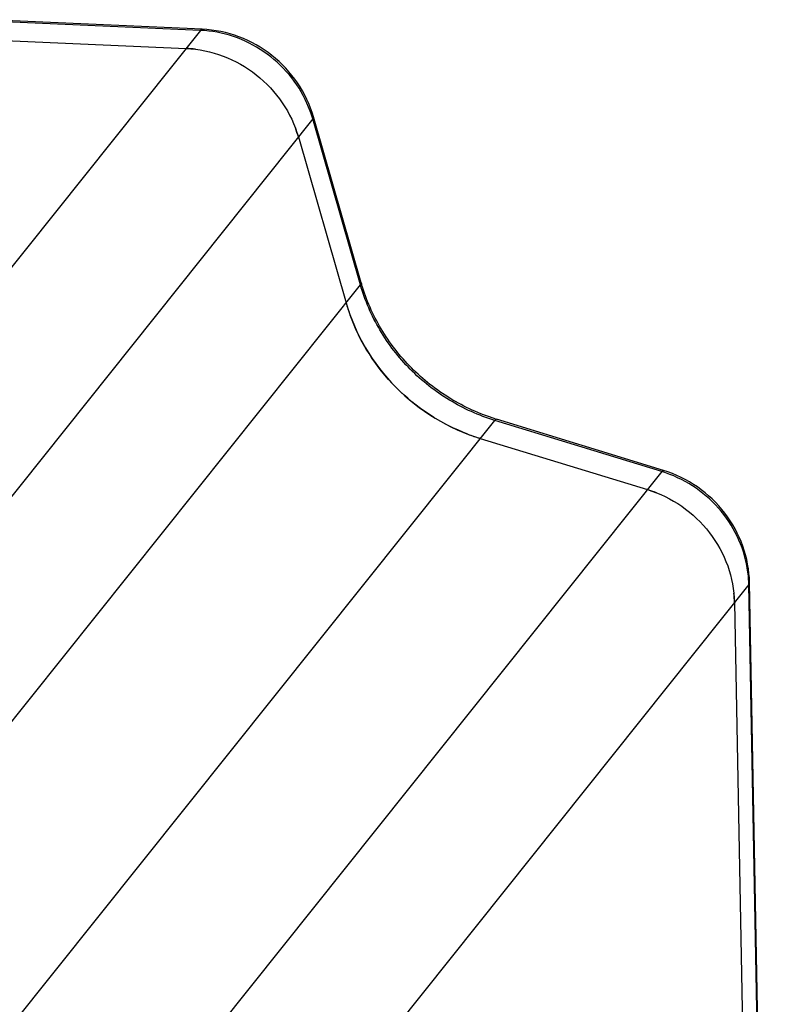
# Model space of a CAD drawing. Header units: millimetres. Extents: x 0 to 420, y 0 to 297.
# Tile 24 of 44: x 175 to 195, y 80 to 107. Entities that reach past the tile are written whole.
import ezdxf

# ---------------------------------------------------------------- set-up
doc = ezdxf.new("R2010")
doc.units = ezdxf.units.MM
doc.header["$LTSCALE"] = 23.1
doc.layers.add('COMPONENTS', color=7, linetype='CONTINUOUS')

msp = doc.modelspace()

# ---------------------------------------------------------------- linework, layer by layer
at = {"layer": 'COMPONENTS', "color": 7, "linetype": 'CONTINUOUS'}
for p, q in [((179.73719, 106.34367), (173.81486, 106.60373)), ((173.82515, 106.06277), (179.29545, 105.82256)), ((184.06377, 99.44312), (182.76562, 103.9565)), ((182.35504, 103.41046), (183.65318, 98.89708)), ((192.29776, 94.33335), (187.74685, 95.72728)), ((187.30846, 95.2054), (191.85937, 93.81147)), ((195.15251, 64.41203), (194.64153, 91.27925)), ((194.23031, 90.73895), (194.74129, 63.87173))]:
    msp.add_line(p, q, dxfattribs=at)
at = {"layer": 'COMPONENTS', "color": 9, "linetype": 'CONTINUOUS'}
for p, q in [((179.68747, 106.31336), (173.81548, 106.57122)), ((179.68747, 106.31336), (158.82308, 80.19168)), ((182.74706, 103.90127), (163.64034, 79.98014)), ((184.04521, 99.38788), (182.74706, 103.90127)), ((168.35726, 79.74697), (184.04521, 99.38788)), ((172.42183, 76.56771), (187.70048, 95.6962)), ((192.2514, 94.30228), (187.70048, 95.6962)), ((192.2514, 94.30228), (173.64573, 71.00846)), ((194.62234, 91.22975), (173.75795, 65.10807)), ((195.13331, 64.36254), (194.62234, 91.22975))]:
    msp.add_line(p, q, dxfattribs=at)
for centre, radius, start, end in [((179.5467, 103.11864), 3.19782, 83.395324, 87.476983), ((179.66646, 103.01472), 3.20563, 16.054928, 20.129957), ((191.28482, 91.14661), 3.30038, 72.385865, 72.970203), ((191.27409, 91.11371), 3.33499, 68.992386, 72.38122), ((191.56519, 91.1707), 3.05773, 2.010648, 5.308304), ((191.60397, 91.17232), 3.01892, 1.090013, 2.005721)]:
    msp.add_arc(centre, radius, start, end, dxfattribs=at)
at = {"layer": 'COMPONENTS', "color": 7, "linetype": 'CONTINUOUS'}
for centre, radius, start, end in [((179.15432, 102.62283), 3.20284, 82.831055, 87.474628), ((179.26967, 102.52241), 3.21063, 16.057262, 20.693326), ((189.0139, 100.8669), 5.15083, 196.04655, 196.56553), ((188.65878, 100.33754), 5.20874, 196.054259, 199.997851), ((189.32549, 100.88122), 5.39029, 252.612075, 252.970304), ((188.89392, 100.37958), 5.41164, 249.119571, 252.963979), ((190.88233, 90.62335), 3.33448, 68.441007, 72.961574), ((191.17601, 90.68023), 3.05487, 1.101383, 5.893684)]:
    msp.add_arc(centre, radius, start, end, dxfattribs=at)
at = {"layer": 'COMPONENTS', "color": 9, "linetype": 'CONTINUOUS'}
for points, knots in [([(179.68747, 106.31336), (179.6913, 106.31816), (179.70415, 106.33276), (179.72358, 106.34424), (179.73719, 106.34367)], [0, 0, 0, 0, 0.31075043, 1, 1, 1, 1]), ([(182.67627, 104.11794), (182.57102, 104.40522), (182.27578, 104.95511), (181.62664, 105.62734), (180.82165, 106.10158), (180.21824, 106.26011), (179.91451, 106.29524)], [0, 0, 0, 0, 0.24890736, 0.50011038, 0.75125371, 1, 1, 1, 1]), ([(182.74706, 103.90127), (182.75092, 103.9061), (182.76234, 103.92184), (182.76936, 103.94344), (182.76562, 103.9565)], [0, 0, 0, 0, 0.31298506, 1, 1, 1, 1]), ([(184.04521, 99.38788), (184.04907, 99.39272), (184.06048, 99.40846), (184.0675, 99.43005), (184.06377, 99.44312)], [0, 0, 0, 0, 0.31298506, 1, 1, 1, 1]), ([(187.70048, 95.6962), (187.26967, 95.82816), (186.436, 96.20271), (185.36298, 97.04935), (184.52936, 98.12658), (184.16842, 98.95951), (184.04521, 99.38788)], [0, 0, 0, 0, 0.25038958, 0.50183053, 0.75229639, 1, 1, 1, 1]), ([(187.70048, 95.6962), (187.70478, 95.70158), (187.71642, 95.71502), (187.73531, 95.73081), (187.74686, 95.72728)], [0, 0, 0, 0, 0.36326848, 1, 1, 1, 1]), ([(192.2514, 94.30228), (192.25569, 94.30766), (192.26733, 94.3211), (192.28622, 94.33688), (192.29777, 94.33336)], [0, 0, 0, 0, 0.36326848, 1, 1, 1, 1]), ([(194.6098, 91.45359), (194.58193, 91.75378), (194.43557, 92.35383), (193.97327, 93.15847), (193.30644, 93.81369), (192.75777, 94.11641), (192.46965, 94.22703)], [0, 0, 0, 0, 0.24605416, 0.49600621, 0.74811977, 1, 1, 1, 1]), ([(194.62234, 91.22975), (194.62545, 91.23365), (194.63577, 91.2482), (194.64174, 91.26635), (194.64151, 91.27925)], [0, 0, 0, 0, 0.27870009, 1, 1, 1, 1])]:
    msp.add_open_spline(points, degree=3, knots=knots, dxfattribs=at)
at = {"layer": 'COMPONENTS', "color": 7, "linetype": 'CONTINUOUS'}
for points, knots in [([(182.76562, 103.9565), (182.67155, 104.28357), (182.37503, 104.9136), (181.6648, 105.67496), (180.75878, 106.18774), (180.07706, 106.32874), (179.73719, 106.34367)], [0, 0, 0, 0, 0.2491935, 0.50007093, 0.7509084, 1, 1, 1, 1]), ([(179.29545, 105.82256), (179.6378, 105.80752), (180.32618, 105.66427), (181.24147, 105.14519), (181.95996, 104.37614), (182.26025, 103.74003), (182.35504, 103.41046)], [0, 0, 0, 0, 0.24842173, 0.49987872, 0.75140272, 1, 1, 1, 1]), ([(187.71466, 95.73725), (187.28782, 95.87091), (186.46174, 96.24644), (185.39687, 97.08745), (184.56635, 98.15289), (184.20263, 98.97552), (184.07686, 99.39834)], [0, 0, 0, 0, 0.25050971, 0.50234529, 0.75293914, 1, 1, 1, 1]), ([(183.65318, 98.89708), (183.89905, 98.04227), (184.85264, 96.433), (186.45155, 95.46787), (187.30846, 95.2054)], [0, 0, 0, 0, 0.49811166, 1, 1, 1, 1]), ([(186.96511, 95.32334), (186.23783, 95.6007), (184.89245, 96.4753), (184.02846, 97.82957), (183.7641, 98.55623)], [0, 0, 0, 0, 0.50165051, 1, 1, 1, 1]), ([(194.64153, 91.27925), (194.63511, 91.61688), (194.50839, 92.29816), (194.0086, 93.2081), (193.25353, 93.9271), (192.62535, 94.23301), (192.29776, 94.33335)], [0, 0, 0, 0, 0.24745582, 0.49749546, 0.74894006, 1, 1, 1, 1]), ([(191.85937, 93.81147), (192.19057, 93.71003), (192.82594, 93.40055), (193.58958, 92.67504), (194.0952, 91.76043), (194.22389, 91.07654), (194.23031, 90.73895)], [0, 0, 0, 0, 0.2518587, 0.50438626, 0.75448806, 1, 1, 1, 1])]:
    msp.add_open_spline(points, degree=3, knots=knots, dxfattribs=at)

doc.saveas('drawing.dxf')
